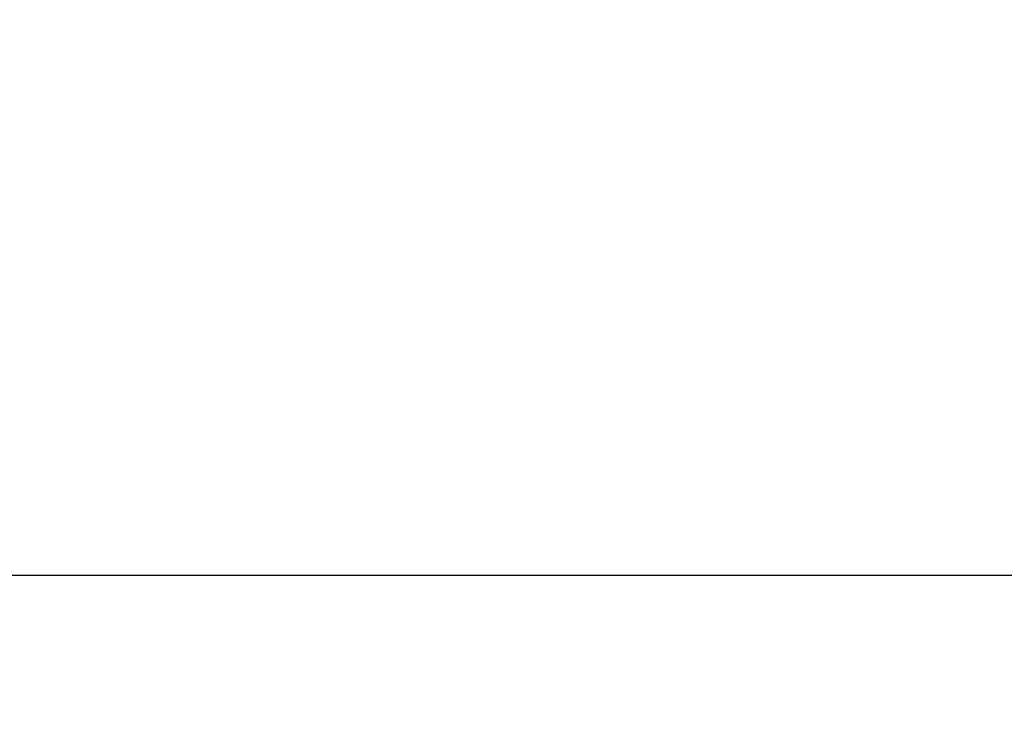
# Model space of a CAD drawing. Header units: inches. Extents: x 0.2 to 10.8, y 0.2 to 8.2.
# Tile 13 of 62: x 3.1009 to 3.2348, y 6.6194 to 6.7156. Entities that reach past the tile are written whole.
import ezdxf

# ---------------------------------------------------------------- set-up
doc = ezdxf.new("R2010")
doc.units = ezdxf.units.IN
doc.header["$MEASUREMENT"] = 0
doc.layers.add('DIMENSIONS', color=140, linetype='Continuous', lineweight=25)
doc.styles.add('SLDTEXTSTYLE0', font='TXT', dxfattribs={"width": 0.7})
doc.dimstyles.new('SLDDIMSTYLE1', dxfattribs={"dimtxt": 0.084961, "dimasz": 0.13, "dimexe": 0, "dimexo": 0.0625, "dimgap": 0.02124, "dimtad": 0, "dimtih": 1, "dimtoh": 1, "dimlfac": 24, "dimrnd": 1e-09, "dimzin": 4, "dimdsep": 46, "dimtxsty": 'SLDTEXTSTYLE0', "dimsah": 1, "dimcen": 0.09, "dimadec": 0, "dimazin": 1, "dimtfac": 1, "dimtmove": 0, "dimatfit": 0, "dimfxl": 0, "dimfrac": 2, "dimtolj": 1, "dimtzin": 12, "dimarcsym": 0})

# ---------------------------------------------------------------- blocks, each defined once
blk = doc.blocks.new('_D_8')
at = {"layer": 'DIMENSIONS'}
for p, q in [((2.08849, 7.42575), (2.05996, 7.42575)), ((2.05996, 7.42575), (2.05996, 7.29072)), ((2.34096, 7.42575), (2.36949, 7.42575)), ((2.36949, 7.42575), (2.36949, 7.29072)), ((2.50589, 7.34627), (2.63279, 7.34627)), ((2.63279, 7.34627), (2.63279, 6.84841)), ((2.05996, 7.29072), (2.08849, 7.29072)), ((2.36949, 7.29072), (2.34096, 7.29072)), ((3.08565, 6.84841), (2.50779, 6.84841)), ((3.08565, 6.74424), (2.50779, 6.74424)), ((2.63279, 6.74424), (2.63279, 6.49424))]:
    blk.add_line(p, q, dxfattribs=at)
for points in [[(2.63279, 6.84841), (2.65279, 6.97841), (2.61279, 6.97841)], [(2.63279, 6.74424), (2.61279, 6.61424), (2.65279, 6.61424)]]:
    blk.add_solid(points, dxfattribs=at)
at = {"layer": 'DIMENSIONS', "char_height": 0.083333, "attachment_point": 1, "style": 'SLDTEXTSTYLE0'}
for s, insert in [('2.50', (2.08849, 7.55219)), ('63.5', (2.08849, 7.39814)), ('SQUARE', (1.98062, 7.24409))]:
    blk.add_mtext(s, dxfattribs=dict(at, insert=insert))

msp = doc.modelspace()

# ---------------------------------------------------------------- linework, layer by layer
msp.add_line((3.33899, 6.64007), (3.02649, 6.64007))

# ---------------------------------------------------------------- dimensions: what is measured, and where the dimension line sits
at = {"layer": 'DIMENSIONS'}
dim = msp.add_linear_dim(base=(2.63279, 6.74424), p1=(3.13565, 6.84841), p2=(3.13565, 6.74424), angle=90, text='<>\\PSQUARE', dimstyle='SLDDIMSTYLE1', dxfattribs=at)
dim.commit()
dim.dimension.update_dxf_attribs({"geometry": '_D_8', "text_midpoint": (2.63279, 7.34627), "dimtype": 160})

doc.saveas('drawing.dxf')
